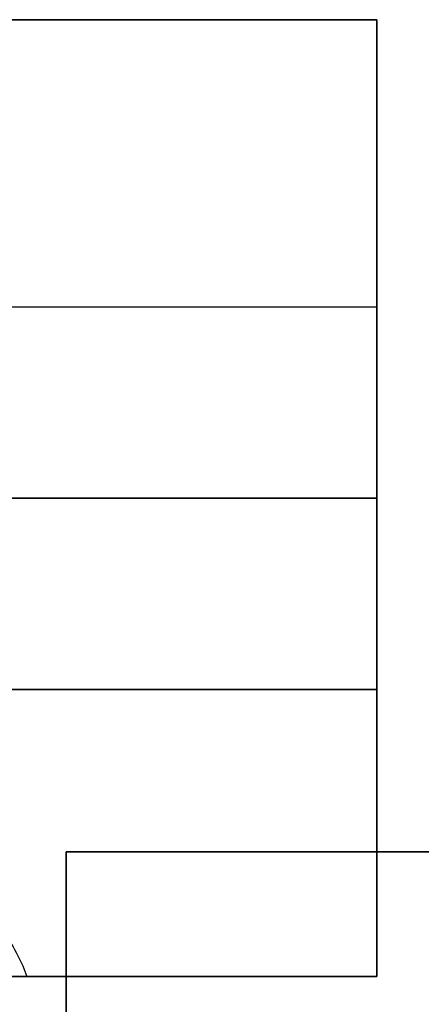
# Model space of a CAD drawing. Header units: millimetres. Extents: x -417 to 417, y -220 to 218.
# Tile 7 of 21: x -400.97 to -392.57, y 190.81 to 211.39. Entities that reach past the tile are written whole.
import ezdxf

# ---------------------------------------------------------------- set-up
doc = ezdxf.new("R2010")
doc.units = ezdxf.units.MM
doc.layers.add('Défaut', color=7, linetype='Continuous', true_color=0x000000)

msp = doc.modelspace()

# ---------------------------------------------------------------- linework, layer by layer
at = {"layer": 'Défaut'}
for p, q in [((-393.5, 211.394, 576), (-403.1, 211.394, 576)), ((-393.5, 191.394, 576), (-393.5, 211.394, 576)), ((-417.5, 205.394, 480), (-393.5, 205.394, 480)), ((-417.5, 205.394, 416), (-393.5, 205.394, 416)), ((-417.5, 205.394, 352), (-393.5, 205.394, 352)), ((-417.5, 205.394, 288), (-393.5, 205.394, 288)), ((-417.5, 201.394, 1116), (-393.5, 201.394, 1116)), ((-417.5, 201.394, 1052), (-393.5, 201.394, 1052)), ((-417.5, 201.394, 988), (-393.5, 201.394, 988)), ((-417.5, 201.394, 924), (-393.5, 201.394, 924)), ((-417.5, 201.394, 860), (-393.5, 201.394, 860)), ((-417.5, 201.394, 796), (-393.5, 201.394, 796)), ((-417.5, 201.394, 732), (-393.5, 201.394, 732)), ((-417.5, 201.394, 668), (-393.5, 201.394, 668)), ((-417.5, 201.394, 604), (-393.5, 201.394, 604)), ((-417.5, 201.394, 540), (-393.5, 201.394, 540)), ((-417.5, 201.394, 220), (-393.5, 201.394, 220)), ((-417.5, 201.394, 156), (-393.5, 201.394, 156)), ((-417.5, 201.394, 92), (-393.5, 201.394, 92)), ((-417.5, 201.394, 28), (-393.5, 201.394, 28)), ((-393.5, 201.394, 2), (-417.5, 201.394, 2)), ((-393.5, 201.394, 1150), (-417.5, 201.394, 1150)), ((-417.5, 201.394, 1124), (-393.5, 201.394, 1124)), ((-417.5, 201.394, 1060), (-393.5, 201.394, 1060)), ((-417.5, 201.394, 996), (-393.5, 201.394, 996)), ((-417.5, 201.394, 932), (-393.5, 201.394, 932)), ((-417.5, 201.394, 868), (-393.5, 201.394, 868)), ((-417.5, 201.394, 804), (-393.5, 201.394, 804)), ((-417.5, 201.394, 740), (-393.5, 201.394, 740)), ((-417.5, 201.394, 676), (-393.5, 201.394, 676)), ((-417.5, 201.394, 612), (-393.5, 201.394, 612)), ((-417.5, 201.394, 548), (-393.5, 201.394, 548)), ((-417.5, 201.394, 228), (-393.5, 201.394, 228)), ((-417.5, 201.394, 164), (-393.5, 201.394, 164)), ((-417.5, 201.394, 100), (-393.5, 201.394, 100)), ((-417.5, 201.394, 36), (-393.5, 201.394, 36)), ((-393.5, 201.394, 1150), (-393.5, 201.394, 1124)), ((-393.5, 201.394, 1116), (-393.5, 201.394, 1060)), ((-393.5, 201.394, 1052), (-393.5, 201.394, 996)), ((-393.5, 201.394, 988), (-393.5, 201.394, 932)), ((-393.5, 201.394, 924), (-393.5, 201.394, 868)), ((-393.5, 201.394, 860), (-393.5, 201.394, 804)), ((-393.5, 201.394, 796), (-393.5, 201.394, 740)), ((-393.5, 201.394, 732), (-393.5, 201.394, 676)), ((-393.5, 201.394, 668), (-393.5, 201.394, 612)), ((-393.5, 201.394, 604), (-393.5, 201.394, 548)), ((-393.5, 201.394, 540), (-393.5, 201.394, 484)), ((-393.5, 201.394, 476), (-393.5, 201.394, 420)), ((-393.5, 201.394, 412), (-393.5, 201.394, 356)), ((-393.5, 201.394, 348), (-393.5, 201.394, 292)), ((-393.5, 201.394, 284), (-393.5, 201.394, 228)), ((-393.5, 201.394, 220), (-393.5, 201.394, 164)), ((-393.5, 201.394, 156), (-393.5, 201.394, 100)), ((-393.5, 201.394, 92), (-393.5, 201.394, 36)), ((-393.5, 201.394, 28), (-393.5, 201.394, 2)), ((-417.5, 197.394, 480), (-393.5, 197.394, 480)), ((-417.5, 197.394, 416), (-393.5, 197.394, 416)), ((-417.5, 197.394, 352), (-393.5, 197.394, 352)), ((-417.5, 197.394, 288), (-393.5, 197.394, 288)), ((-400, 194, 773), (-400, -6, 773)), ((-392.05, 194, 773), (-400, 194, 773)), ((-400, 194, 968), (-400, -6, 968)), ((-392.05, 194, 968), (-400, 194, 968)), ((-400.929, 191.394, 576), (-393.5, 191.394, 576))]:
    msp.add_line(p, q, dxfattribs=at)
at = {"layer": 'Défaut', "extrusion": (0, 1, 0)}
for centre in [(405.485, 1080, 191.394), (405.485, 575, 191.394), (405.485, 72.25, 191.394)]:
    msp.add_circle(centre, 4.665, dxfattribs=at)
at = {"layer": 'Défaut'}
for points in [[(-417.5, 211.394, 2), (-405.5, 211.394, 2), (-393.5, 211.394, 2)], [(-393.5, 211.394, 1150), (-405.5, 211.394, 1150), (-417.5, 211.394, 1150)], [(-393.5, 211.394, 2), (-393.5, 201.394, 2), (-393.5, 191.394, 2)], [(-393.5, 191.394, 1150), (-393.5, 201.394, 1150), (-393.5, 211.394, 1150)], [(-393.5, 211.394, 2), (-393.5, 211.394, 576), (-393.5, 211.394, 1150)], [(-417.5, 205.394, 1120), (-405.5, 205.394, 1120), (-393.5, 205.394, 1120)], [(-417.5, 205.394, 1056), (-405.5, 205.394, 1056), (-393.5, 205.394, 1056)], [(-417.5, 205.394, 992), (-405.5, 205.394, 992), (-393.5, 205.394, 992)], [(-417.5, 205.394, 928), (-405.5, 205.394, 928), (-393.5, 205.394, 928)], [(-417.5, 205.394, 864), (-405.5, 205.394, 864), (-393.5, 205.394, 864)], [(-417.5, 205.394, 800), (-405.5, 205.394, 800), (-393.5, 205.394, 800)], [(-417.5, 205.394, 736), (-405.5, 205.394, 736), (-393.5, 205.394, 736)], [(-417.5, 205.394, 672), (-405.5, 205.394, 672), (-393.5, 205.394, 672)], [(-417.5, 205.394, 608), (-405.5, 205.394, 608), (-393.5, 205.394, 608)], [(-417.5, 205.394, 544), (-405.5, 205.394, 544), (-393.5, 205.394, 544)], [(-417.5, 205.394, 224), (-405.5, 205.394, 224), (-393.5, 205.394, 224)], [(-417.5, 205.394, 160), (-405.5, 205.394, 160), (-393.5, 205.394, 160)], [(-417.5, 205.394, 96), (-405.5, 205.394, 96), (-393.5, 205.394, 96)], [(-417.5, 205.394, 32), (-405.5, 205.394, 32), (-393.5, 205.394, 32)], [(-393.5, 201.394, 484), (-405.5, 201.394, 484), (-417.5, 201.394, 484)], [(-417.5, 201.394, 476), (-405.5, 201.394, 476), (-393.5, 201.394, 476)], [(-393.5, 201.394, 420), (-405.5, 201.394, 420), (-417.5, 201.394, 420)], [(-417.5, 201.394, 412), (-405.5, 201.394, 412), (-393.5, 201.394, 412)], [(-393.5, 201.394, 356), (-405.5, 201.394, 356), (-417.5, 201.394, 356)], [(-417.5, 201.394, 348), (-405.5, 201.394, 348), (-393.5, 201.394, 348)], [(-393.5, 201.394, 292), (-405.5, 201.394, 292), (-417.5, 201.394, 292)], [(-417.5, 201.394, 284), (-405.5, 201.394, 284), (-393.5, 201.394, 284)], [(-393.5, 197.394, 1120), (-405.5, 197.394, 1120), (-417.5, 197.394, 1120)], [(-393.5, 197.394, 1056), (-405.5, 197.394, 1056), (-417.5, 197.394, 1056)], [(-393.5, 197.394, 992), (-405.5, 197.394, 992), (-417.5, 197.394, 992)], [(-393.5, 197.394, 928), (-405.5, 197.394, 928), (-417.5, 197.394, 928)], [(-393.5, 197.394, 864), (-405.5, 197.394, 864), (-417.5, 197.394, 864)], [(-393.5, 197.394, 800), (-405.5, 197.394, 800), (-417.5, 197.394, 800)], [(-393.5, 197.394, 736), (-405.5, 197.394, 736), (-417.5, 197.394, 736)], [(-393.5, 197.394, 672), (-405.5, 197.394, 672), (-417.5, 197.394, 672)], [(-393.5, 197.394, 608), (-405.5, 197.394, 608), (-417.5, 197.394, 608)], [(-393.5, 197.394, 544), (-405.5, 197.394, 544), (-417.5, 197.394, 544)], [(-393.5, 197.394, 224), (-405.5, 197.394, 224), (-417.5, 197.394, 224)], [(-393.5, 197.394, 160), (-405.5, 197.394, 160), (-417.5, 197.394, 160)], [(-393.5, 197.394, 96), (-405.5, 197.394, 96), (-417.5, 197.394, 96)], [(-393.5, 197.394, 32), (-405.5, 197.394, 32), (-417.5, 197.394, 32)], [(-400, 194, 765), (-400, 94, 765), (-400, -6, 765)], [(-400, -6, 781), (-400, 94, 781), (-400, 194, 781)], [(-400, 194, 781), (-400, 194, 773), (-400, 194, 765)], [(400, 194, 765), (0, 194, 765), (-400, 194, 765)], [(-400, 194, 781), (0, 194, 781), (400, 194, 781)], [(-400, 194, 960), (-400, 94, 960), (-400, -6, 960)], [(-400, -6, 976), (-400, 94, 976), (-400, 194, 976)], [(-400, 194, 976), (-400, 194, 968), (-400, 194, 960)], [(400, 194, 960), (0, 194, 960), (-400, 194, 960)], [(-400, 194, 976), (0, 194, 976), (400, 194, 976)], [(-417.5, 191.394, 2), (-405.5, 191.394, 2), (-393.5, 191.394, 2)], [(-393.5, 191.394, 1150), (-405.5, 191.394, 1150), (-417.5, 191.394, 1150)], [(-393.5, 191.394, 2), (-393.5, 191.394, 576), (-393.5, 191.394, 1150)]]:
    msp.add_open_spline(points, degree=2, dxfattribs=at)
for points, weights in [([(-393.5, 205.394, 1120), (-393.5, 205.394, 1116), (-393.5, 201.394, 1116), (-393.5, 197.394, 1116), (-393.5, 197.394, 1120)], [1, 0.707106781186, 1, 0.707106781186, 1]), ([(-393.5, 205.394, 1056), (-393.5, 205.394, 1052), (-393.5, 201.394, 1052), (-393.5, 197.394, 1052), (-393.5, 197.394, 1056)], [1, 0.707106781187, 1, 0.707106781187, 1]), ([(-393.5, 205.394, 992), (-393.5, 205.394, 988), (-393.5, 201.394, 988), (-393.5, 197.394, 988), (-393.5, 197.394, 992)], [1, 0.707106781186, 1, 0.707106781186, 1]), ([(-393.5, 205.394, 928), (-393.5, 205.394, 924), (-393.5, 201.394, 924), (-393.5, 197.394, 924), (-393.5, 197.394, 928)], [1, 0.707106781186, 1, 0.707106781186, 1]), ([(-393.5, 205.394, 864), (-393.5, 205.394, 860), (-393.5, 201.394, 860), (-393.5, 197.394, 860), (-393.5, 197.394, 864)], [1, 0.707106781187, 1, 0.707106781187, 1]), ([(-393.5, 205.394, 800), (-393.5, 205.394, 796), (-393.5, 201.394, 796), (-393.5, 197.394, 796), (-393.5, 197.394, 800)], [1, 0.707106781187, 1, 0.707106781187, 1]), ([(-393.5, 205.394, 736), (-393.5, 205.394, 732), (-393.5, 201.394, 732), (-393.5, 197.394, 732), (-393.5, 197.394, 736)], [1, 0.707106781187, 1, 0.707106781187, 1]), ([(-393.5, 205.394, 672), (-393.5, 205.394, 668), (-393.5, 201.394, 668), (-393.5, 197.394, 668), (-393.5, 197.394, 672)], [1, 0.707106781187, 1, 0.707106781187, 1]), ([(-393.5, 205.394, 608), (-393.5, 205.394, 604), (-393.5, 201.394, 604), (-393.5, 197.394, 604), (-393.5, 197.394, 608)], [1, 0.707106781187, 1, 0.707106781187, 1]), ([(-393.5, 205.394, 544), (-393.5, 205.394, 540), (-393.5, 201.394, 540), (-393.5, 197.394, 540), (-393.5, 197.394, 544)], [1, 0.707106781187, 1, 0.707106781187, 1]), ([(-393.5, 205.394, 224), (-393.5, 205.394, 220), (-393.5, 201.394, 220), (-393.5, 197.394, 220), (-393.5, 197.394, 224)], [1, 0.707106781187, 1, 0.707106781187, 1]), ([(-393.5, 205.394, 160), (-393.5, 205.394, 156), (-393.5, 201.394, 156), (-393.5, 197.394, 156), (-393.5, 197.394, 160)], [1, 0.707106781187, 1, 0.707106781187, 1]), ([(-393.5, 205.394, 96), (-393.5, 205.394, 92), (-393.5, 201.394, 92), (-393.5, 197.394, 92), (-393.5, 197.394, 96)], [1, 0.707106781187, 1, 0.707106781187, 1]), ([(-393.5, 205.394, 32), (-393.5, 205.394, 28), (-393.5, 201.394, 28), (-393.5, 197.394, 28), (-393.5, 197.394, 32)], [1, 0.707106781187, 1, 0.707106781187, 1]), ([(-393.5, 197.394, 1120), (-393.5, 197.394, 1124), (-393.5, 201.394, 1124), (-393.5, 205.394, 1124), (-393.5, 205.394, 1120)], [1, 0.707106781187, 1, 0.707106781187, 1]), ([(-393.5, 197.394, 1056), (-393.5, 197.394, 1060), (-393.5, 201.394, 1060), (-393.5, 205.394, 1060), (-393.5, 205.394, 1056)], [1, 0.707106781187, 1, 0.707106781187, 1]), ([(-393.5, 197.394, 992), (-393.5, 197.394, 996), (-393.5, 201.394, 996), (-393.5, 205.394, 996), (-393.5, 205.394, 992)], [1, 0.707106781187, 1, 0.707106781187, 1]), ([(-393.5, 197.394, 928), (-393.5, 197.394, 932), (-393.5, 201.394, 932), (-393.5, 205.394, 932), (-393.5, 205.394, 928)], [1, 0.707106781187, 1, 0.707106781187, 1]), ([(-393.5, 197.394, 864), (-393.5, 197.394, 868), (-393.5, 201.394, 868), (-393.5, 205.394, 868), (-393.5, 205.394, 864)], [1, 0.707106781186, 1, 0.707106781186, 1]), ([(-393.5, 197.394, 800), (-393.5, 197.394, 804), (-393.5, 201.394, 804), (-393.5, 205.394, 804), (-393.5, 205.394, 800)], [1, 0.707106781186, 1, 0.707106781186, 1]), ([(-393.5, 197.394, 736), (-393.5, 197.394, 740), (-393.5, 201.394, 740), (-393.5, 205.394, 740), (-393.5, 205.394, 736)], [1, 0.707106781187, 1, 0.707106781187, 1]), ([(-393.5, 197.394, 672), (-393.5, 197.394, 676), (-393.5, 201.394, 676), (-393.5, 205.394, 676), (-393.5, 205.394, 672)], [1, 0.707106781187, 1, 0.707106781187, 1]), ([(-393.5, 197.394, 608), (-393.5, 197.394, 612), (-393.5, 201.394, 612), (-393.5, 205.394, 612), (-393.5, 205.394, 608)], [1, 0.707106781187, 1, 0.707106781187, 1]), ([(-393.5, 197.394, 544), (-393.5, 197.394, 548), (-393.5, 201.394, 548), (-393.5, 205.394, 548), (-393.5, 205.394, 544)], [1, 0.707106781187, 1, 0.707106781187, 1]), ([(-393.5, 201.394, 484), (-393.5, 205.394, 484), (-393.5, 205.394, 480), (-393.5, 205.394, 476), (-393.5, 201.394, 476)], [1, 0.707106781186, 1, 0.707106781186, 1]), ([(-393.5, 201.394, 420), (-393.5, 205.394, 420), (-393.5, 205.394, 416), (-393.5, 205.394, 412), (-393.5, 201.394, 412)], [1, 0.707106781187, 1, 0.707106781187, 1]), ([(-393.5, 201.394, 356), (-393.5, 205.394, 356), (-393.5, 205.394, 352), (-393.5, 205.394, 348), (-393.5, 201.394, 348)], [1, 0.707106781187, 1, 0.707106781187, 1]), ([(-393.5, 201.394, 292), (-393.5, 205.394, 292), (-393.5, 205.394, 288), (-393.5, 205.394, 284), (-393.5, 201.394, 284)], [1, 0.707106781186, 1, 0.707106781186, 1]), ([(-393.5, 197.394, 224), (-393.5, 197.394, 228), (-393.5, 201.394, 228), (-393.5, 205.394, 228), (-393.5, 205.394, 224)], [1, 0.707106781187, 1, 0.707106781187, 1]), ([(-393.5, 197.394, 160), (-393.5, 197.394, 164), (-393.5, 201.394, 164), (-393.5, 205.394, 164), (-393.5, 205.394, 160)], [1, 0.707106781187, 1, 0.707106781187, 1]), ([(-393.5, 197.394, 96), (-393.5, 197.394, 100), (-393.5, 201.394, 100), (-393.5, 205.394, 100), (-393.5, 205.394, 96)], [1, 0.707106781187, 1, 0.707106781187, 1]), ([(-393.5, 197.394, 32), (-393.5, 197.394, 36), (-393.5, 201.394, 36), (-393.5, 205.394, 36), (-393.5, 205.394, 32)], [1, 0.707106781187, 1, 0.707106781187, 1]), ([(-393.5, 201.394, 476), (-393.5, 197.394, 476), (-393.5, 197.394, 480), (-393.5, 197.394, 484), (-393.5, 201.394, 484)], [1, 0.707106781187, 1, 0.707106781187, 1]), ([(-393.5, 201.394, 412), (-393.5, 197.394, 412), (-393.5, 197.394, 416), (-393.5, 197.394, 420), (-393.5, 201.394, 420)], [1, 0.707106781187, 1, 0.707106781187, 1]), ([(-393.5, 201.394, 348), (-393.5, 197.394, 348), (-393.5, 197.394, 352), (-393.5, 197.394, 356), (-393.5, 201.394, 356)], [1, 0.707106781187, 1, 0.707106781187, 1]), ([(-393.5, 201.394, 284), (-393.5, 197.394, 284), (-393.5, 197.394, 288), (-393.5, 197.394, 292), (-393.5, 201.394, 292)], [1, 0.707106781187, 1, 0.707106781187, 1])]:
    msp.add_rational_spline(points, weights, degree=2, knots=[-16, -16, -16, -8, -8, 0, 0, 0], dxfattribs=at)
for points in [[(-402.871, 193.829, 1080), (-402.86, 193.825, 1080), (-402.849, 193.821, 1080), (-402.839, 193.816, 1080), (-402.82, 193.809, 1080), (-402.802, 193.8, 1080), (-402.784, 193.791, 1080), (-402.766, 193.782, 1080), (-402.748, 193.773, 1080), (-402.73, 193.763, 1080), (-402.712, 193.753, 1080), (-402.695, 193.742, 1080), (-402.678, 193.731, 1080), (-402.661, 193.72, 1080), (-402.644, 193.709, 1080), (-402.629, 193.697, 1080), (-402.612, 193.685, 1080), (-402.597, 193.673, 1080), (-402.582, 193.66, 1080), (-402.58, 193.658, 1080), (-402.577, 193.656, 1080), (-402.575, 193.654, 1080), (-402.573, 193.652, 1080), (-402.571, 193.651, 1080), (-402.569, 193.649, 1080), (-402.562, 193.643, 1080), (-402.555, 193.637, 1080), (-402.548, 193.632, 1080), (-402.537, 193.622, 1080), (-402.525, 193.612, 1080), (-402.514, 193.603, 1080), (-402.492, 193.584, 1080), (-402.47, 193.565, 1080), (-402.448, 193.546, 1080), (-402.404, 193.507, 1080), (-402.36, 193.469, 1080), (-402.318, 193.431, 1080), (-402.233, 193.354, 1080), (-402.151, 193.277, 1080), (-402.072, 193.201, 1080), (-401.915, 193.047, 1080), (-401.77, 192.893, 1080), (-401.639, 192.739, 1080), (-401.512, 192.591, 1080), (-401.398, 192.444, 1080), (-401.295, 192.295, 1080), (-401.19, 192.143, 1080), (-401.097, 191.99, 1080), (-401.017, 191.838, 1080), (-400.94, 191.69, 1080), (-400.874, 191.542, 1080), (-400.821, 191.394, 1080)], [(-402.871, 193.829, 575), (-402.86, 193.825, 575), (-402.849, 193.821, 575), (-402.839, 193.816, 575), (-402.82, 193.809, 575), (-402.802, 193.8, 575), (-402.784, 193.791, 575), (-402.766, 193.782, 575), (-402.748, 193.773, 575), (-402.73, 193.763, 575), (-402.712, 193.753, 575), (-402.695, 193.742, 575), (-402.678, 193.731, 575), (-402.661, 193.72, 575), (-402.644, 193.709, 575), (-402.629, 193.697, 575), (-402.612, 193.685, 575), (-402.597, 193.673, 575), (-402.582, 193.66, 575), (-402.58, 193.658, 575), (-402.577, 193.656, 575), (-402.575, 193.654, 575), (-402.573, 193.652, 575), (-402.571, 193.651, 575), (-402.569, 193.649, 575), (-402.562, 193.643, 575), (-402.555, 193.637, 575), (-402.548, 193.632, 575), (-402.537, 193.622, 575), (-402.525, 193.612, 575), (-402.514, 193.603, 575), (-402.492, 193.584, 575), (-402.47, 193.565, 575), (-402.448, 193.546, 575), (-402.404, 193.507, 575), (-402.36, 193.469, 575), (-402.318, 193.431, 575), (-402.233, 193.354, 575), (-402.151, 193.277, 575), (-402.072, 193.201, 575), (-401.915, 193.047, 575), (-401.77, 192.893, 575), (-401.639, 192.739, 575), (-401.512, 192.591, 575), (-401.398, 192.444, 575), (-401.295, 192.295, 575), (-401.19, 192.143, 575), (-401.097, 191.99, 575), (-401.017, 191.838, 575), (-400.94, 191.69, 575), (-400.874, 191.542, 575), (-400.821, 191.394, 575)], [(-402.871, 193.829, 72.25), (-402.86, 193.825, 72.25), (-402.849, 193.821, 72.25), (-402.839, 193.816, 72.25), (-402.82, 193.809, 72.25), (-402.802, 193.8, 72.25), (-402.784, 193.791, 72.25), (-402.766, 193.782, 72.25), (-402.748, 193.773, 72.25), (-402.73, 193.763, 72.25), (-402.712, 193.753, 72.25), (-402.695, 193.742, 72.25), (-402.678, 193.731, 72.25), (-402.661, 193.72, 72.25), (-402.644, 193.709, 72.25), (-402.629, 193.697, 72.25), (-402.612, 193.685, 72.25), (-402.597, 193.673, 72.25), (-402.582, 193.66, 72.25), (-402.58, 193.658, 72.25), (-402.577, 193.656, 72.25), (-402.575, 193.654, 72.25), (-402.573, 193.652, 72.25), (-402.571, 193.651, 72.25), (-402.569, 193.649, 72.25), (-402.562, 193.643, 72.25), (-402.555, 193.637, 72.25), (-402.548, 193.632, 72.25), (-402.537, 193.622, 72.25), (-402.525, 193.612, 72.25), (-402.514, 193.603, 72.25), (-402.492, 193.584, 72.25), (-402.47, 193.565, 72.25), (-402.448, 193.546, 72.25), (-402.404, 193.507, 72.25), (-402.36, 193.469, 72.25), (-402.318, 193.431, 72.25), (-402.233, 193.354, 72.25), (-402.151, 193.277, 72.25), (-402.072, 193.201, 72.25), (-401.915, 193.047, 72.25), (-401.77, 192.893, 72.25), (-401.639, 192.739, 72.25), (-401.512, 192.591, 72.25), (-401.398, 192.444, 72.25), (-401.295, 192.295, 72.25), (-401.19, 192.143, 72.25), (-401.097, 191.99, 72.25), (-401.017, 191.838, 72.25), (-400.94, 191.69, 72.25), (-400.874, 191.542, 72.25), (-400.821, 191.394, 72.25)]]:
    msp.add_open_spline(points, degree=3, knots=[0, 0, 0, 0, 0.036122, 0.036122, 0.036122, 0.099156, 0.099156, 0.099156, 0.162571, 0.162571, 0.162571, 0.226015, 0.226015, 0.226015, 0.288971, 0.288971, 0.288971, 0.350656, 0.350656, 0.350656, 0.360461, 0.360461, 0.360461, 0.369122, 0.369122, 0.369122, 0.397199, 0.397199, 0.397199, 0.443393, 0.443393, 0.443393, 0.535113, 0.535113, 0.535113, 0.715891, 0.715891, 0.715891, 1.066931, 1.066931, 1.066931, 1.728362, 1.728362, 1.728362, 2.314238, 2.314238, 2.314238, 2.873809, 2.873809, 2.873809, 3.381228, 3.381228, 3.381228, 3.381228], dxfattribs=at)

doc.saveas('drawing.dxf')
